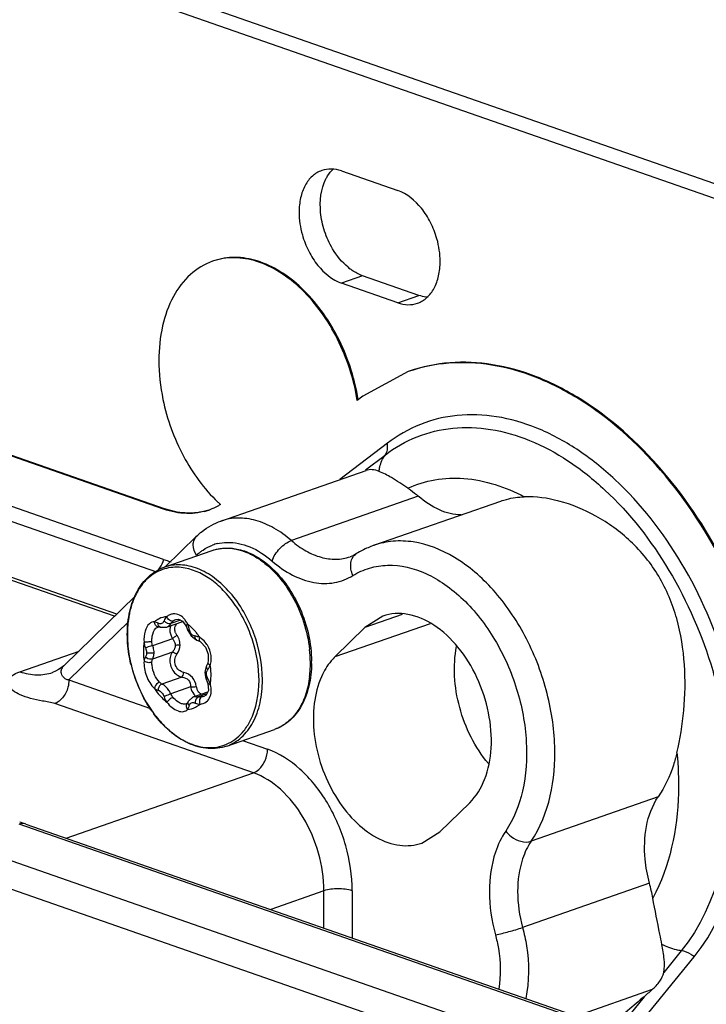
# Model space of a CAD drawing. Header units: millimetres. Extents: x -153 to 753, y 50 to 636.
# Tile 24 of 30: x 613 to 647, y 190 to 240. Entities that reach past the tile are written whole.
import ezdxf

# ---------------------------------------------------------------- set-up
doc = ezdxf.new("R2010")
doc.units = ezdxf.units.MM
doc.header["$LTSCALE"] = 23.1
doc.layers.get('0').update_dxf_attribs({"linetype": 'CONTINUOUS'})

msp = doc.modelspace()

# ---------------------------------------------------------------- linework, layer by layer
at = {"color": 7, "linetype": 'CONTINUOUS'}
for p, q in [((511.497, 279.078), (749.663, 196.06)), ((511.497, 278.339), (748.602, 195.69)), ((628.924, 232.252), (631.753, 231.266)), ((622.517, 227.739), (622.466, 227.721)), ((631.753, 225.642), (628.924, 226.628)), ((632.813, 226.012), (629.985, 226.998)), ((632.276, 222.189), (630.001, 220.959)), ((632.327, 222.208), (632.276, 222.19)), ((630.001, 220.959), (629.72, 220.745)), ((620.062, 215.314), (607.739, 219.609)), ((620.011, 215.296), (607.739, 219.574)), ((631.226, 218.598), (628.836, 216.773)), ((622.884, 214.698), (630.159, 217.234)), ((620.011, 212.77), (607.739, 217.048)), ((630.557, 213.481), (636.921, 215.699)), ((620.092, 212.401), (621.66, 213.933)), ((617.555, 209.922), (609.354, 212.781)), ((620.044, 212.384), (622.447, 213.222)), ((615.023, 207.449), (618.602, 210.945)), ((631.003, 209.929), (630.105, 209.366)), ((619.755, 209.391), (619.772, 209.39)), ((619.772, 209.39), (619.838, 209.373)), ((619.838, 209.373), (620.157, 209.37)), ((619.838, 209.373), (619.838, 209.373)), ((620.156, 209.37), (620.972, 209.654)), ((620.618, 209.759), (620.748, 209.775)), ((620.748, 209.775), (620.952, 209.68)), ((620.952, 209.68), (621.14, 209.428)), ((621.14, 209.429), (621.227, 209.213)), ((621.14, 209.428), (621.14, 209.428)), ((630.105, 209.366), (628.605, 207.901)), ((621.227, 209.213), (621.383, 208.94)), ((621.383, 208.94), (621.624, 208.752)), ((621.624, 208.752), (621.674, 208.733)), ((621.834, 208.658), (621.872, 208.633)), ((621.872, 208.633), (622.111, 208.375)), ((622.111, 208.375), (622.246, 208.027)), ((622.159, 207.434), (622.088, 207.189)), ((622.221, 207.58), (622.159, 207.434)), ((622.159, 207.434), (622.159, 207.434)), ((622.229, 207.606), (622.221, 207.58)), ((622.229, 207.606), (622.229, 207.606)), ((614.587, 207.168), (614.444, 207.109)), ((614.444, 207.109), (614.444, 207.109)), ((622.088, 207.189), (622.084, 207.108)), ((622.084, 207.108), (622.089, 207.008)), ((622.089, 207.008), (622.113, 206.882)), ((622.113, 206.882), (622.149, 206.775)), ((622.149, 206.775), (622.228, 206.553)), ((622.228, 206.553), (622.253, 206.199)), ((622.228, 206.553), (622.228, 206.553)), ((621.514, 205.889), (622.223, 206.136)), ((622.145, 205.973), (622.026, 205.901)), ((622.253, 206.199), (622.145, 205.973)), ((621.17, 205.547), (621.135, 205.53)), ((621.186, 205.561), (621.17, 205.547)), ((621.202, 205.581), (621.186, 205.56)), ((621.24, 205.644), (621.202, 205.581)), ((621.266, 205.69), (621.239, 205.642)), ((623.171, 203.413), (625.573, 204.251)), ((633.855, 199.112), (635.355, 200.577)), ((613.103, 199.505), (690.319, 172.575)), ((632.957, 198.549), (633.855, 199.112)), ((643.421, 188.931), (646.605, 192.852))]:
    msp.add_line(p, q, dxfattribs=at)
at = {"color": 9, "linetype": 'CONTINUOUS'}
for p, q in [((629.985, 226.998), (628.924, 226.628)), ((631.753, 225.642), (632.813, 226.012)), ((630.138, 217.263), (631.114, 218.009)), ((607.473, 216.396), (619.658, 212.149)), ((632.778, 215.94), (626.414, 213.722)), ((620.062, 215.314), (620.011, 215.296)), ((617.659, 210.024), (609.092, 213.01)), ((631.976, 210.019), (630.105, 209.366)), ((615.262, 206.729), (618.259, 209.657)), ((619.717, 209.384), (619.722, 209.386)), ((620.856, 209.725), (620.365, 209.554)), ((620.618, 209.759), (620.624, 209.761)), ((628.605, 207.901), (633.389, 209.568)), ((621.227, 209.213), (621.227, 209.213)), ((620.453, 208.797), (619.454, 208.448)), ((621.675, 208.732), (621.674, 208.733)), ((612.798, 207.144), (615.772, 208.18)), ((620.453, 208.128), (619.454, 207.78)), ((620.928, 206.874), (619.928, 206.525)), ((622.084, 207.108), (622.084, 207.106)), ((615.262, 206.729), (619.346, 205.306)), ((621.364, 206.387), (620.365, 206.039)), ((622.176, 206.039), (621.75, 205.89)), ((622.032, 205.903), (622.026, 205.901)), ((624.513, 202.074), (614.555, 205.545)), ((621.142, 205.532), (621.135, 205.53)), ((621.24, 205.644), (621.239, 205.642)), ((623.972, 203.693), (625.22, 203.258)), ((615.122, 198.801), (624.513, 202.074)), ((644.801, 200.863), (638.437, 198.645)), ((689.99, 172.568), (612.774, 199.498)), ((609.945, 198.512), (687.161, 171.582)), ((686.454, 170.399), (609.238, 197.329)), ((644.37, 196.535), (638.006, 194.317)), ((628.048, 196.156), (625.377, 195.225)), ((628.048, 194.293), (628.048, 196.156)), ((629.462, 196.156), (629.462, 193.8)), ((645.964, 193.149), (645.086, 192.069)), ((644.508, 191.205), (640.704, 189.879)), ((644.097, 190.85), (642.733, 189.171))]:
    msp.add_line(p, q, dxfattribs=at)
at = {"color": 7, "linetype": 'CONTINUOUS'}
for points in [[(619.717, 209.384), (619.747, 209.391), (619.755, 209.391)], [(621.675, 208.732), (621.81, 208.671), (621.833, 208.658)], [(622.246, 208.027), (622.245, 207.669), (622.229, 207.606)], [(615.027, 207.453), (615.007, 207.435), (614.876, 207.335), (614.745, 207.251), (614.587, 207.168)], [(621.515, 205.89), (621.478, 205.875), (621.266, 205.69)]]:
    msp.add_lwpolyline(points, dxfattribs=at)
for centre, radius, start, end in [((631.064, 229.593), 2.825, 230.2881, 232.6197), ((619.067, 219.008), 10.847, 9.3059, 9.9927), ((621.324, 218.116), 3.02, 283.7991, 288.3238), ((621.287, 218.067), 2.986, 289.2173, 290.2341), ((621.318, 218.134), 3.039, 288.3213, 289.2596), ((628.439, 221.626), 8.268, 226.2662, 227.5439), ((632.017, 209.297), 4.43, 109.2324, 117.5588), ((632.05, 209.234), 4.502, 117.5613, 121.6965), ((621.97, 218.391), 5.952, 250.7815, 251.836), ((621.917, 218.227), 5.78, 251.8271, 254.7394), ((622.21, 208.871), 4.737, 48.4908, 49.381), ((625.219, 209.158), 7.041, 193.7678, 203.3538), ((621.619, 207.615), 5.808, 0.0005, 0.5255), ((621.665, 207.615), 5.762, 359.4338, 0.0003), ((625.107, 209.11), 6.919, 203.3537, 207.0447), ((624.398, 208.676), 6.087, 214.9028, 216.7053), ((610.942, 193.312), 6.559, 70.7639, 73.5925), ((635.85, 194.238), 8.824, 10.1754, 15.0943)]:
    msp.add_arc(centre, radius, start, end, dxfattribs=at)
at = {"color": 9, "linetype": 'CONTINUOUS'}
for centre, radius, start, end in [((623.23, 211.427), 2.202, 103.9765, 110.2709), ((623.148, 210.894), 2.446, 82.5972, 85.7729), ((623.396, 211.187), 2.495, 128.6811, 134.3601), ((618.559, 213.167), 1.505, 340.6508, 344.7091), ((620.81, 210.074), 2.364, 129.35, 136.2436), ((621.375, 209.639), 3.079, 147.0314, 152.5516), ((622.6, 209.169), 4.395, 165.7178, 167.6477), ((620.603, 209.378), 0.682, 121.9013, 129.5191), ((620.57, 209.43), 0.62, 113.7547, 121.8845), ((620.552, 209.47), 0.576, 105.1957, 113.7288), ((620.374, 209.199), 0.897, 42.0498, 48.4003), ((620.305, 208.76), 1.163, 127.1871, 130.3414), ((620.284, 208.788), 1.128, 123.4292, 127.1886), ((620.262, 208.822), 1.088, 116.2851, 123.4383), ((620.047, 209.684), 0.332, 289.3043, 297.3804), ((620.799, 209.273), 0.518, 120.5117, 135.0077), ((620.3, 209.133), 0.997, 36.8577, 42.0624), ((620.211, 209.066), 1.108, 30.7744, 36.8398), ((620.112, 209.007), 1.223, 25.8212, 30.7939), ((619.769, 207.683), 2.352, 47.85, 52.128), ((619.367, 208.856), 1.969, 17.9401, 20.3191), ((623.961, 209.009), 5.768, 179.515, 180.0003), ((621.028, 209.233), 0.706, 179.9248, 186.6834), ((621.181, 209.315), 0.613, 200.9632, 214.5133), ((619.852, 208.4), 1.001, 30.1323, 34.5432), ((621.846, 209.384), 0.563, 193.1779, 203.4712), ((621.447, 208.058), 0.88, 75.3983, 80.4991), ((619.307, 207.236), 2.996, 36.3701, 40.0119), ((619.156, 207.125), 3.183, 32.8767, 36.3734), ((621.304, 207.984), 1.016, 52.8744, 58.8333), ((621.138, 207.795), 1.259, 0.0076, 7.4093), ((621.06, 207.555), 6.308, 0.5541, 6.4109), ((625.189, 209.147), 7.007, 192.2101, 203.4666), ((621.314, 207.912), 1.127, 332.4808, 337.0302), ((621.333, 207.773), 1.062, 343.5341, 346.145), ((619.021, 206.963), 3.369, 6.0601, 8.7034), ((621.65, 207.564), 5.719, 356.6357, 0.0178), ((621.445, 207.566), 5.924, 0.0004, 0.4837), ((622.474, 207.066), 0.31, 143.2158, 158.1442), ((619.253, 206.985), 3.136, 3.2218, 6.0939), ((619.769, 206.979), 2.62, 356.7482, 0.1802), ((622.031, 207.541), 5.337, 353.0965, 356.6383), ((622.238, 206.475), 0.596, 186.6764, 193.6456), ((619.685, 205.435), 2.884, 26.2706, 28.2398), ((621.094, 206.176), 1.306, 13.4633, 15.6679), ((621.18, 206.195), 1.218, 6.3803, 13.5359), ((621.625, 205.572), 0.336, 98.381, 108.9677), ((622.221, 206.471), 0.579, 193.6373, 200.4847), ((622.191, 206.459), 0.547, 200.4739, 207.3803), ((622.151, 206.438), 0.502, 207.3677, 214.5451), ((621.863, 206.333), 0.457, 255.6564, 262.2573), ((621.052, 205.797), 0.279, 281.6252, 287.2717), ((621.859, 206.191), 0.679, 246.9951, 267.5486), ((621.12, 206.337), 1.088, 296.2811, 303.4338), ((621.088, 206.384), 1.145, 303.4528, 310.3662), ((621.778, 206.16), 0.65, 274.5465, 282.3403), ((624.436, 208.714), 6.138, 214.8122, 215.4243), ((623.371, 207.757), 4.702, 227.9481, 229.419), ((622.572, 206.547), 3.248, 243.7178, 248.0479)]:
    msp.add_arc(centre, radius, start, end, dxfattribs=at)
at = {"color": 7, "linetype": 'CONTINUOUS'}
for centre, major_axis, start_param, end_param in [((648.977, 195.808), (5.776, 5.605), -2.614209, -2.492753), ((631.896, 178.455), (14.44, 14.013), 0.527383, 0.725979)]:
    msp.add_ellipse(centre, major_axis=major_axis, ratio=0.039347, start_param=start_param, end_param=end_param, dxfattribs=at)
for points, knots in [([(627.937, 232.273), (627.765, 232.213), (627.432, 232.01), (627.069, 231.52), (626.848, 230.889), (626.803, 230.423), (626.803, 230.179)], [0, 0, 0, 0, 0.215605, 0.44912, 0.710463, 1, 1, 1, 1]), ([(628.924, 232.252), (628.762, 232.308), (628.428, 232.376), (628.089, 232.326), (627.937, 232.273)], [0, 0, 0, 0, 0.516357, 1, 1, 1, 1]), ([(628.148, 231.856), (628.173, 231.905), (628.277, 232.089), (628.412, 232.256), (628.527, 232.36)], [0, 0, 0, 0, 0.261364, 1, 1, 1, 1]), ([(629.26, 227.42), (628.95, 227.677), (628.484, 228.255), (628.051, 229.218), (627.792, 230.405), (627.889, 231.351), (628.148, 231.856)], [0, 0, 0, 0, 0.248749, 0.449351, 0.648995, 1, 1, 1, 1]), ([(633.874, 227.714), (633.874, 228.096), (633.772, 228.773), (633.421, 229.671), (632.849, 230.573), (632.217, 231.104), (631.753, 231.266)], [0, 0, 0, 0, 0.263069, 0.465378, 0.661064, 1, 1, 1, 1]), ([(626.803, 230.179), (626.803, 229.798), (626.905, 229.121), (627.256, 228.223), (627.828, 227.321), (628.461, 226.79), (628.924, 226.628)], [0, 0, 0, 0, 0.263069, 0.465378, 0.661064, 1, 1, 1, 1]), ([(622.466, 227.721), (622.059, 227.579), (621.267, 227.097), (620.406, 225.935), (619.879, 224.438), (619.776, 223.332), (619.774, 222.753)], [0, 0, 0, 0, 0.215567, 0.449203, 0.710271, 1, 1, 1, 1]), ([(629.72, 220.745), (629.546, 221.808), (628.893, 223.844), (627.393, 225.993), (625.891, 227.197), (624.734, 227.755), (623.565, 227.96), (622.809, 227.84), (622.466, 227.721)], [0, 0, 0, 0, 0.288267, 0.562971, 0.687017, 0.799924, 0.902936, 1, 1, 1, 1]), ([(629.749, 220.89), (629.564, 221.943), (629.053, 223.482), (627.958, 225.264), (626.987, 226.383), (625.905, 227.236), (624.759, 227.78), (623.603, 227.977), (622.856, 227.857), (622.517, 227.739)], [0, 0, 0, 0, 0.288811, 0.429956, 0.563665, 0.687339, 0.800005, 0.902923, 1, 1, 1, 1]), ([(632.74, 225.621), (632.912, 225.681), (633.245, 225.884), (633.608, 226.374), (633.829, 227.005), (633.874, 227.471), (633.874, 227.714)], [0, 0, 0, 0, 0.215605, 0.44912, 0.710463, 1, 1, 1, 1]), ([(629.985, 226.998), (629.931, 227.017), (629.705, 227.107), (629.496, 227.236), (629.349, 227.349)], [0, 0, 0, 0, 0.237822, 1, 1, 1, 1]), ([(631.753, 225.642), (631.916, 225.585), (632.249, 225.518), (632.588, 225.568), (632.74, 225.621)], [0, 0, 0, 0, 0.516357, 1, 1, 1, 1]), ([(633.275, 225.919), (633.236, 225.921), (633.08, 225.935), (632.926, 225.973), (632.813, 226.012)], [0, 0, 0, 0, 0.243554, 1, 1, 1, 1]), ([(619.774, 222.753), (619.777, 222.098), (619.9, 220.933), (620.359, 219.322), (621.155, 217.519), (622.034, 216.311), (622.723, 215.652)], [0, 0, 0, 0, 0.249775, 0.442753, 0.636291, 1, 1, 1, 1]), ([(648.065, 190.72), (648.552, 191.325), (649.428, 192.687), (650.354, 195.023), (650.927, 197.642), (651.198, 201.495), (650.565, 206.537), (648.465, 212.289), (645.242, 217.256), (641.76, 220.406), (638.735, 221.963), (636.51, 222.597), (634.324, 222.704), (632.928, 222.417), (632.276, 222.19)], [0, 0, 0, 0, 0.0543, 0.112237, 0.174673, 0.240852, 0.381334, 0.525919, 0.665226, 0.791412, 0.848514, 0.90167, 0.95179, 1, 1, 1, 1]), ([(648.115, 190.737), (648.601, 191.341), (649.478, 192.703), (650.405, 195.039), (650.977, 197.66), (651.25, 201.511), (650.616, 206.553), (648.517, 212.305), (645.294, 217.272), (641.813, 220.422), (638.788, 221.98), (636.564, 222.614), (634.377, 222.722), (632.98, 222.436), (632.327, 222.208)], [0, 0, 0, 0, 0.054125, 0.112304, 0.174656, 0.240821, 0.3813, 0.525875, 0.665173, 0.791353, 0.84846, 0.901626, 0.951678, 1, 1, 1, 1]), ([(646.605, 192.852), (648.58, 195.283), (649.443, 199.735), (648.928, 204.676), (648.076, 208.353), (646.221, 212.624), (643.436, 216.22), (640.811, 218.321), (638.801, 219.407), (636.758, 220.005), (634.748, 220.084), (632.851, 219.627), (631.733, 218.985), (631.226, 218.598)], [0, 0, 0, 0, 0.243486, 0.31511, 0.388643, 0.535609, 0.673786, 0.737129, 0.795872, 0.850252, 0.90122, 0.950456, 1, 1, 1, 1]), ([(630.809, 217.189), (630.7, 217.231), (630.485, 217.296), (630.257, 217.268), (630.159, 217.234)], [0, 0, 0, 0, 0.529188, 1, 1, 1, 1]), ([(632.25, 216.348), (631.981, 216.531), (631.519, 216.841), (631.025, 217.106), (630.809, 217.189)], [0, 0, 0, 0, 0.584176, 1, 1, 1, 1]), ([(632.25, 216.348), (632.295, 216.318), (632.478, 216.19), (632.652, 216.05), (632.778, 215.94)], [0, 0, 0, 0, 0.245277, 1, 1, 1, 1]), ([(634.932, 215.003), (634.56, 215.009), (633.766, 215.21), (633.097, 215.662), (632.778, 215.94)], [0, 0, 0, 0, 0.468018, 1, 1, 1, 1]), ([(636.921, 215.699), (637.014, 215.732), (637.395, 215.848), (637.793, 215.905), (638.092, 215.914)], [0, 0, 0, 0, 0.248325, 1, 1, 1, 1]), ([(645.743, 203.079), (645.908, 203.774), (646.149, 205.242), (646.185, 207.512), (645.823, 209.815), (644.94, 211.969), (643.51, 213.73), (641.763, 214.994), (639.931, 215.753), (638.674, 215.933), (638.092, 215.914)], [0, 0, 0, 0, 0.124236, 0.2578, 0.39348, 0.527268, 0.657709, 0.782806, 0.898607, 1, 1, 1, 1]), ([(622.27, 215.247), (621.921, 215.126), (621.146, 215.011), (620.384, 215.167), (620.011, 215.296)], [0, 0, 0, 0, 0.483465, 1, 1, 1, 1]), ([(622.044, 215.183), (621.729, 215.106), (621.05, 215.053), (620.388, 215.201), (620.062, 215.314)], [0, 0, 0, 0, 0.484292, 1, 1, 1, 1]), ([(622.858, 215.526), (622.815, 215.499), (622.642, 215.4), (622.459, 215.317), (622.32, 215.265)], [0, 0, 0, 0, 0.253434, 1, 1, 1, 1]), ([(621.66, 213.933), (621.747, 214.018), (622.11, 214.338), (622.543, 214.579), (622.884, 214.698)], [0, 0, 0, 0, 0.252883, 1, 1, 1, 1]), ([(622.447, 213.222), (622.668, 213.299), (623.15, 213.383), (623.895, 213.282), (624.631, 212.971), (625.079, 212.652), (625.294, 212.467)], [0, 0, 0, 0, 0.228994, 0.467678, 0.723487, 1, 1, 1, 1]), ([(618.19, 209.02), (618.19, 209.407), (618.262, 210.15), (618.619, 211.16), (619.213, 211.953), (619.76, 212.285), (620.044, 212.384)], [0, 0, 0, 0, 0.284525, 0.543856, 0.779275, 1, 1, 1, 1]), ([(625.349, 212.419), (625.998, 211.845), (627.016, 210.331), (627.419, 208.565), (627.427, 207.668)], [0, 0, 0, 0, 0.491228, 1, 1, 1, 1]), ([(635.355, 200.577), (635.685, 200.9), (636.217, 201.783), (636.511, 203.368), (636.363, 205.125), (635.792, 206.86), (634.862, 208.378), (633.676, 209.508), (632.517, 210.026), (631.617, 210.082), (631.198, 209.998), (631.003, 209.929)], [0, 0, 0, 0, 0.108788, 0.234582, 0.374385, 0.519942, 0.661229, 0.789532, 0.900784, 0.951304, 1, 1, 1, 1]), ([(618.381, 207.482), (618.349, 207.61), (618.241, 208.116), (618.19, 208.635), (618.19, 209.02)], [0, 0, 0, 0, 0.255181, 1, 1, 1, 1]), ([(636.292, 202.534), (635.617, 203.345), (634.887, 204.822), (634.543, 206.88), (634.6, 207.915), (634.696, 208.4)], [0, 0, 0, 0, 0.507391, 0.762336, 1, 1, 1, 1]), ([(628.605, 207.901), (628.536, 207.833), (628.26, 207.533), (628.048, 207.177), (627.922, 206.893)], [0, 0, 0, 0, 0.238524, 1, 1, 1, 1]), ([(627.427, 207.558), (627.423, 207.177), (627.345, 206.446), (626.985, 205.453), (626.394, 204.675), (625.853, 204.349), (625.573, 204.251)], [0, 0, 0, 0, 0.284202, 0.543301, 0.778853, 1, 1, 1, 1]), ([(627.922, 206.893), (627.734, 206.469), (627.493, 205.5), (627.519, 203.42), (628.231, 201.341), (629.49, 199.676), (630.597, 198.796), (631.796, 198.358), (632.608, 198.427), (632.957, 198.549)], [0, 0, 0, 0, 0.121172, 0.255776, 0.539244, 0.674416, 0.796365, 0.903382, 1, 1, 1, 1]), ([(619.406, 205.194), (619.364, 205.254), (619.197, 205.503), (619.047, 205.763), (618.945, 205.964)], [0, 0, 0, 0, 0.24703, 1, 1, 1, 1]), ([(623.171, 203.413), (622.877, 203.311), (622.215, 203.233), (621.221, 203.516), (620.287, 204.136), (619.76, 204.713), (619.518, 205.038)], [0, 0, 0, 0, 0.219404, 0.45441, 0.714404, 1, 1, 1, 1]), ([(645.743, 203.079), (645.694, 202.872), (645.478, 202.097), (645.134, 201.353), (644.801, 200.863)], [0, 0, 0, 0, 0.264201, 1, 1, 1, 1]), ([(644.37, 196.535), (644.263, 196.933), (643.995, 198.369), (644.205, 199.987), (644.801, 200.863)], [0, 0, 0, 0, 0.279534, 1, 1, 1, 1]), ([(644.988, 193.47), (644.956, 193.642), (644.807, 194.418), (644.644, 195.191), (644.535, 195.796)], [0, 0, 0, 0, 0.220919, 1, 1, 1, 1]), ([(645.086, 192.069), (645.128, 192.283), (645.115, 192.761), (645.035, 193.223), (644.988, 193.47)], [0, 0, 0, 0, 0.464924, 1, 1, 1, 1]), ([(644.508, 191.205), (644.649, 191.328), (644.886, 191.588), (645.056, 191.909), (645.086, 192.069)], [0, 0, 0, 0, 0.534961, 1, 1, 1, 1])]:
    msp.add_open_spline(points, degree=3, knots=knots, dxfattribs=at)
at = {"color": 9, "linetype": 'CONTINUOUS'}
for points, knots in [([(631.114, 218.009), (631.603, 218.382), (632.683, 219.002), (634.515, 219.443), (636.456, 219.368), (638.429, 218.79), (640.369, 217.742), (642.904, 215.712), (645.593, 212.241), (647.384, 208.117), (648.206, 204.567), (648.704, 199.796), (647.871, 195.497), (645.964, 193.149)], [0, 0, 0, 0, 0.049552, 0.098776, 0.149749, 0.204128, 0.262872, 0.326214, 0.464392, 0.611358, 0.684891, 0.756515, 1, 1, 1, 1]), ([(631.114, 218.009), (631.172, 218.086), (631.25, 218.283), (631.245, 218.492), (631.226, 218.598)], [0, 0, 0, 0, 0.471392, 1, 1, 1, 1]), ([(630.809, 217.189), (630.818, 217.266), (630.865, 217.555), (630.986, 217.835), (631.114, 218.009)], [0, 0, 0, 0, 0.263579, 1, 1, 1, 1]), ([(632.25, 216.348), (632.682, 216.544), (633.613, 216.829), (635.643, 216.912), (637.161, 216.408), (638.092, 215.914)], [0, 0, 0, 0, 0.235683, 0.476859, 1, 1, 1, 1]), ([(626.414, 213.722), (626.144, 213.958), (625.583, 214.365), (624.666, 214.761), (623.746, 214.893), (623.154, 214.792), (622.884, 214.698)], [0, 0, 0, 0, 0.281492, 0.538885, 0.775551, 1, 1, 1, 1]), ([(621.651, 212.971), (621.556, 213.131), (621.463, 213.4), (621.519, 213.744), (621.606, 213.88), (621.66, 213.933)], [0, 0, 0, 0, 0.544353, 0.780985, 1, 1, 1, 1]), ([(621.836, 213.135), (621.885, 213.173), (622.08, 213.317), (622.298, 213.431), (622.467, 213.493)], [0, 0, 0, 0, 0.253882, 1, 1, 1, 1]), ([(622.447, 213.222), (622.516, 213.246), (622.802, 213.329), (623.105, 213.35), (623.328, 213.333)], [0, 0, 0, 0, 0.246912, 1, 1, 1, 1]), ([(623.182, 213.63), (623.57, 213.642), (624.41, 213.456), (625.114, 212.985), (625.448, 212.694)], [0, 0, 0, 0, 0.466559, 1, 1, 1, 1]), ([(623.463, 213.32), (623.523, 213.312), (623.771, 213.271), (624.012, 213.194), (624.187, 213.12)], [0, 0, 0, 0, 0.242487, 1, 1, 1, 1]), ([(625.448, 212.694), (625.525, 212.927), (625.742, 213.248), (626.102, 213.568), (626.311, 213.686), (626.414, 213.722)], [0, 0, 0, 0, 0.510069, 0.77255, 1, 1, 1, 1]), ([(626.414, 213.722), (626.64, 213.525), (627.107, 213.186), (627.872, 212.856), (628.638, 212.745), (629.131, 212.83), (629.357, 212.908)], [0, 0, 0, 0, 0.281492, 0.538885, 0.775551, 1, 1, 1, 1]), ([(638.437, 198.645), (639.356, 199.996), (639.759, 202.26), (639.515, 204.826), (639.114, 206.72), (638.233, 208.962), (636.671, 211.256), (634.756, 212.93), (632.929, 213.669), (631.52, 213.726), (630.864, 213.588), (630.557, 213.481)], [0, 0, 0, 0, 0.242585, 0.312597, 0.384426, 0.5289, 0.667352, 0.792566, 0.901729, 0.951691, 1, 1, 1, 1]), ([(624.187, 213.12), (624.246, 213.096), (624.485, 212.987), (624.712, 212.851), (624.875, 212.737)], [0, 0, 0, 0, 0.242052, 1, 1, 1, 1]), ([(629.503, 211.967), (629.455, 212.071), (629.388, 212.283), (629.382, 212.602), (629.477, 212.882), (629.61, 213.019), (629.684, 213.065)], [0, 0, 0, 0, 0.283095, 0.545588, 0.782139, 1, 1, 1, 1]), ([(620.896, 212.369), (620.615, 212.398), (620.037, 212.355), (619.528, 212.079), (619.312, 211.902)], [0, 0, 0, 0, 0.502689, 1, 1, 1, 1]), ([(619.658, 212.149), (619.693, 212.183), (619.829, 212.336), (619.928, 212.522), (619.979, 212.669)], [0, 0, 0, 0, 0.238543, 1, 1, 1, 1]), ([(624.966, 206.728), (624.966, 207.521), (624.656, 209.106), (623.681, 210.83), (622.609, 211.85), (621.754, 212.345), (620.875, 212.552), (620.3, 212.474), (620.044, 212.384)], [0, 0, 0, 0, 0.280562, 0.558763, 0.685731, 0.800571, 0.9039, 1, 1, 1, 1]), ([(624.792, 206.709), (624.792, 207.371), (624.623, 208.38), (624.13, 209.624), (623.634, 210.485), (623.036, 211.224), (622.187, 211.967), (621.407, 212.315), (620.896, 212.369)], [0, 0, 0, 0, 0.269203, 0.407164, 0.542239, 0.671093, 0.791169, 1, 1, 1, 1]), ([(624.875, 212.737), (624.972, 212.669), (625.367, 212.366), (625.712, 212), (625.944, 211.702)], [0, 0, 0, 0, 0.238848, 1, 1, 1, 1]), ([(625.448, 212.694), (625.762, 212.42), (626.416, 211.958), (627.498, 211.564), (628.571, 211.543), (629.22, 211.793), (629.503, 211.967)], [0, 0, 0, 0, 0.283957, 0.539627, 0.773523, 1, 1, 1, 1]), ([(629.503, 211.967), (629.761, 212.127), (630.323, 212.38), (631.585, 212.574), (632.926, 212.244), (634.151, 211.531), (635.398, 210.495), (636.724, 208.765), (637.804, 206.316), (638.297, 203.707), (638.147, 201.236), (637.567, 199.749), (637.159, 199.15)], [0, 0, 0, 0, 0.048645, 0.09763, 0.20269, 0.261509, 0.324651, 0.461636, 0.606924, 0.750711, 0.883642, 1, 1, 1, 1]), ([(619.103, 211.709), (619.075, 211.679), (618.962, 211.555), (618.861, 211.42), (618.792, 211.314)], [0, 0, 0, 0, 0.244901, 1, 1, 1, 1]), ([(625.944, 211.702), (626.132, 211.461), (626.822, 210.421), (627.225, 209.193), (627.329, 208.259)], [0, 0, 0, 0, 0.245376, 1, 1, 1, 1]), ([(618.643, 211.058), (618.611, 210.996), (618.486, 210.737), (618.394, 210.464), (618.34, 210.253)], [0, 0, 0, 0, 0.241357, 1, 1, 1, 1]), ([(618.306, 210.109), (618.288, 210.025), (618.222, 209.679), (618.195, 209.325), (618.193, 209.058)], [0, 0, 0, 0, 0.242265, 1, 1, 1, 1]), ([(620.223, 209.806), (620.217, 209.814), (620.195, 209.845), (620.178, 209.878), (620.169, 209.904)], [0, 0, 0, 0, 0.270787, 1, 1, 1, 1]), ([(620.969, 209.87), (620.94, 209.897), (620.823, 209.987), (620.676, 210.04), (620.568, 210.045)], [0, 0, 0, 0, 0.267304, 1, 1, 1, 1]), ([(619.299, 209.548), (619.19, 209.454), (619.039, 209.141), (619.018, 208.812), (619.03, 208.63)], [0, 0, 0, 0, 0.441028, 1, 1, 1, 1]), ([(619.428, 208.837), (619.434, 208.902), (619.468, 209.104), (619.582, 209.332), (619.717, 209.383)], [0, 0, 0, 0, 0.311537, 1, 1, 1, 1]), ([(619.755, 209.392), (619.7, 209.394), (619.61, 209.443), (619.563, 209.553), (619.552, 209.616), (619.552, 209.647)], [0, 0, 0, 0, 0.469538, 0.740497, 1, 1, 1, 1]), ([(619.735, 209.574), (619.724, 209.58), (619.685, 209.601), (619.643, 209.62), (619.611, 209.631)], [0, 0, 0, 0, 0.265419, 1, 1, 1, 1]), ([(619.838, 209.374), (619.803, 209.386), (619.743, 209.45), (619.732, 209.532), (619.735, 209.574)], [0, 0, 0, 0, 0.465465, 1, 1, 1, 1]), ([(620.03, 209.697), (620.005, 209.64), (619.928, 209.521), (619.785, 209.545), (619.735, 209.574)], [0, 0, 0, 0, 0.519754, 1, 1, 1, 1]), ([(620.206, 209.568), (620.189, 209.574), (620.122, 209.606), (620.062, 209.653), (620.03, 209.697)], [0, 0, 0, 0, 0.259183, 1, 1, 1, 1]), ([(620.365, 209.554), (620.354, 209.536), (620.311, 209.47), (620.25, 209.415), (620.2, 209.389)], [0, 0, 0, 0, 0.269454, 1, 1, 1, 1]), ([(620.365, 209.554), (620.354, 209.551), (620.301, 209.543), (620.246, 209.553), (620.206, 209.568)], [0, 0, 0, 0, 0.203317, 1, 1, 1, 1]), ([(620.476, 209.678), (620.458, 209.672), (620.357, 209.673), (620.27, 209.743), (620.223, 209.806)], [0, 0, 0, 0, 0.191585, 1, 1, 1, 1]), ([(620.361, 209.442), (620.342, 209.394), (620.326, 209.323), (620.323, 209.252), (620.323, 209.234)], [0, 0, 0, 0, 0.740241, 1, 1, 1, 1]), ([(620.609, 209.096), (620.6, 209.122), (620.569, 209.22), (620.567, 209.33), (620.589, 209.402)], [0, 0, 0, 0, 0.267769, 1, 1, 1, 1]), ([(621.14, 209.428), (621.132, 209.444), (621.159, 209.494), (621.191, 209.522), (621.213, 209.54)], [0, 0, 0, 0, 0.381948, 1, 1, 1, 1]), ([(621.602, 209.162), (621.581, 209.186), (621.501, 209.279), (621.415, 209.366), (621.347, 209.427)], [0, 0, 0, 0, 0.255068, 1, 1, 1, 1]), ([(618.192, 209.009), (618.192, 208.899), (618.205, 208.447), (618.268, 207.998), (618.34, 207.665)], [0, 0, 0, 0, 0.24462, 1, 1, 1, 1]), ([(620.453, 208.797), (620.484, 208.831), (620.557, 208.891), (620.634, 208.945), (620.677, 208.968)], [0, 0, 0, 0, 0.488008, 1, 1, 1, 1]), ([(621.227, 209.213), (621.227, 209.216), (621.235, 209.223), (621.256, 209.236), (621.28, 209.248), (621.297, 209.255)], [0, 0, 0, 0, 0.098344, 0.311793, 1, 1, 1, 1]), ([(621.423, 209.017), (621.414, 209.027), (621.376, 209.069), (621.346, 209.119), (621.329, 209.159)], [0, 0, 0, 0, 0.23717, 1, 1, 1, 1]), ([(621.592, 208.926), (621.545, 208.934), (621.483, 208.962), (621.435, 209.005), (621.423, 209.017)], [0, 0, 0, 0, 0.739157, 1, 1, 1, 1]), ([(621.674, 208.734), (621.66, 208.738), (621.596, 208.781), (621.587, 208.869), (621.592, 208.926)], [0, 0, 0, 0, 0.206845, 1, 1, 1, 1]), ([(621.835, 208.659), (621.811, 208.671), (621.794, 208.753), (621.814, 208.815), (621.83, 208.853)], [0, 0, 0, 0, 0.394648, 1, 1, 1, 1]), ([(619.03, 208.63), (619.024, 208.593), (619.002, 208.441), (618.993, 208.288), (618.993, 208.171)], [0, 0, 0, 0, 0.243785, 1, 1, 1, 1]), ([(619.423, 208.651), (619.353, 208.64), (619.222, 208.631), (619.091, 208.624), (619.03, 208.63)], [0, 0, 0, 0, 0.53765, 1, 1, 1, 1]), ([(619.454, 208.448), (619.426, 208.442), (619.308, 208.409), (619.19, 208.374), (619.101, 208.34)], [0, 0, 0, 0, 0.229272, 1, 1, 1, 1]), ([(619.101, 208.34), (619.11, 208.319), (619.139, 208.235), (619.158, 208.147), (619.156, 208.082)], [0, 0, 0, 0, 0.263941, 1, 1, 1, 1]), ([(619.454, 208.448), (619.463, 208.419), (619.496, 208.302), (619.514, 208.181), (619.514, 208.09)], [0, 0, 0, 0, 0.255416, 1, 1, 1, 1]), ([(620.453, 208.797), (620.474, 208.773), (620.548, 208.678), (620.592, 208.556), (620.592, 208.466)], [0, 0, 0, 0, 0.261752, 1, 1, 1, 1]), ([(620.592, 208.466), (620.592, 208.437), (620.578, 208.313), (620.514, 208.199), (620.453, 208.128)], [0, 0, 0, 0, 0.242173, 1, 1, 1, 1]), ([(620.592, 208.466), (620.609, 208.472), (620.688, 208.491), (620.77, 208.495), (620.834, 208.489)], [0, 0, 0, 0, 0.214465, 1, 1, 1, 1]), ([(622.208, 208.467), (622.189, 208.499), (622.107, 208.621), (622.004, 208.728), (621.917, 208.794)], [0, 0, 0, 0, 0.256935, 1, 1, 1, 1]), ([(618.993, 208.171), (618.993, 208.132), (618.996, 207.969), (619.012, 207.807), (619.03, 207.686)], [0, 0, 0, 0, 0.24578, 1, 1, 1, 1]), ([(619.101, 207.888), (619.074, 207.843), (619.047, 207.775), (619.033, 207.705), (619.03, 207.686)], [0, 0, 0, 0, 0.739504, 1, 1, 1, 1]), ([(619.156, 208.082), (619.156, 208.063), (619.15, 207.996), (619.127, 207.931), (619.101, 207.888)], [0, 0, 0, 0, 0.269938, 1, 1, 1, 1]), ([(619.454, 207.78), (619.427, 207.769), (619.3, 207.751), (619.163, 207.811), (619.101, 207.888)], [0, 0, 0, 0, 0.224982, 1, 1, 1, 1]), ([(619.514, 208.09), (619.456, 208.07), (619.334, 208.059), (619.212, 208.072), (619.156, 208.092)], [0, 0, 0, 0, 0.506729, 1, 1, 1, 1]), ([(619.514, 208.09), (619.514, 208.062), (619.509, 207.956), (619.485, 207.851), (619.454, 207.78)], [0, 0, 0, 0, 0.269216, 1, 1, 1, 1]), ([(620.453, 208.128), (620.436, 208.103), (620.373, 207.996), (620.338, 207.873), (620.328, 207.78)], [0, 0, 0, 0, 0.244405, 1, 1, 1, 1]), ([(620.453, 208.128), (620.49, 208.126), (620.569, 208.089), (620.64, 208.045), (620.677, 208.015)], [0, 0, 0, 0, 0.432697, 1, 1, 1, 1]), ([(621.023, 207.099), (620.844, 207.138), (620.513, 207.429), (620.569, 207.864), (620.677, 208.015)], [0, 0, 0, 0, 0.497182, 1, 1, 1, 1]), ([(615.262, 206.729), (615.137, 206.717), (614.964, 206.85), (614.886, 207.037), (614.865, 207.171), (614.905, 207.321), (614.982, 207.409), (615.023, 207.449)], [0, 0, 0, 0, 0.396751, 0.533071, 0.640934, 0.817994, 1, 1, 1, 1]), ([(619.03, 207.686), (619.009, 207.434), (619.111, 206.926), (619.369, 206.474), (619.552, 206.306)], [0, 0, 0, 0, 0.504982, 1, 1, 1, 1]), ([(619.423, 207.627), (619.359, 207.595), (619.241, 207.586), (619.109, 207.627), (619.05, 207.664), (619.03, 207.686)], [0, 0, 0, 0, 0.514106, 0.786018, 1, 1, 1, 1]), ([(619.428, 207.466), (619.424, 207.507), (619.421, 207.561), (619.422, 207.614), (619.423, 207.627)], [0, 0, 0, 0, 0.761539, 1, 1, 1, 1]), ([(619.807, 206.612), (619.699, 206.718), (619.533, 206.996), (619.444, 207.303), (619.428, 207.466)], [0, 0, 0, 0, 0.479749, 1, 1, 1, 1]), ([(620.328, 207.78), (620.307, 207.582), (620.403, 207.173), (620.745, 206.916), (620.928, 206.874)], [0, 0, 0, 0, 0.514919, 1, 1, 1, 1]), ([(622.15, 207.402), (622.148, 207.389), (622.155, 207.331), (622.193, 207.282), (622.226, 207.251)], [0, 0, 0, 0, 0.216363, 1, 1, 1, 1]), ([(622.23, 207.605), (622.222, 207.582), (622.266, 207.518), (622.317, 207.489), (622.352, 207.472)], [0, 0, 0, 0, 0.387387, 1, 1, 1, 1]), ([(614.555, 205.545), (614.459, 205.579), (614.252, 205.618), (613.842, 205.69), (613.356, 205.79), (612.851, 205.958), (612.474, 206.159), (612.266, 206.378), (612.214, 206.565), (612.235, 206.752), (612.428, 206.992), (612.658, 207.095), (612.798, 207.144)], [0, 0, 0, 0, 0.08644, 0.178469, 0.354884, 0.507879, 0.628784, 0.71743, 0.754059, 0.78983, 0.873997, 1, 1, 1, 1]), ([(612.798, 207.144), (613.073, 207.048), (613.629, 206.939), (614.193, 207.021), (614.444, 207.109)], [0, 0, 0, 0, 0.523618, 1, 1, 1, 1]), ([(620.928, 206.874), (620.955, 206.896), (620.991, 206.975), (621.015, 207.053), (621.023, 207.099)], [0, 0, 0, 0, 0.427217, 1, 1, 1, 1]), ([(620.928, 206.874), (621.047, 206.858), (621.296, 206.762), (621.365, 206.504), (621.364, 206.387)], [0, 0, 0, 0, 0.507678, 1, 1, 1, 1]), ([(621.646, 206.405), (621.627, 206.569), (621.497, 206.899), (621.183, 207.065), (621.023, 207.099)], [0, 0, 0, 0, 0.501227, 1, 1, 1, 1]), ([(622.084, 207.106), (622.084, 207.1), (622.099, 207.067), (622.135, 207.053), (622.161, 207.044)], [0, 0, 0, 0, 0.184689, 1, 1, 1, 1]), ([(627.329, 206.9), (627.291, 206.586), (627.163, 205.99), (626.791, 205.198), (626.259, 204.589), (625.806, 204.332), (625.573, 204.251)], [0, 0, 0, 0, 0.284445, 0.543066, 0.778539, 1, 1, 1, 1]), ([(615.262, 206.729), (615.262, 206.607), (615.215, 206.285), (615, 205.842), (614.707, 205.598), (614.555, 205.545)], [0, 0, 0, 0, 0.252874, 0.666512, 1, 1, 1, 1]), ([(619.807, 206.612), (619.775, 206.605), (619.652, 206.545), (619.549, 206.411), (619.552, 206.306)], [0, 0, 0, 0, 0.23631, 1, 1, 1, 1]), ([(619.928, 206.525), (619.902, 206.518), (619.791, 206.452), (619.729, 206.312), (619.735, 206.213)], [0, 0, 0, 0, 0.216958, 1, 1, 1, 1]), ([(620.365, 206.039), (620.34, 206.095), (620.24, 206.29), (620.075, 206.464), (619.928, 206.525)], [0, 0, 0, 0, 0.277933, 1, 1, 1, 1]), ([(621.364, 206.387), (621.41, 206.381), (621.505, 206.382), (621.599, 206.393), (621.646, 206.405)], [0, 0, 0, 0, 0.490533, 1, 1, 1, 1]), ([(621.364, 206.387), (621.372, 206.344), (621.412, 206.185), (621.496, 206.033), (621.584, 205.951)], [0, 0, 0, 0, 0.267346, 1, 1, 1, 1]), ([(622.149, 206.775), (622.151, 206.773), (622.16, 206.778), (622.174, 206.78), (622.198, 206.79), (622.216, 206.796), (622.226, 206.799)], [0, 0, 0, 0, 0.08299, 0.293081, 0.606991, 1, 1, 1, 1]), ([(622.228, 206.553), (622.232, 206.538), (622.286, 206.525), (622.324, 206.526), (622.352, 206.529)], [0, 0, 0, 0, 0.362545, 1, 1, 1, 1]), ([(623.171, 203.413), (623.442, 203.508), (623.97, 203.83), (624.545, 204.605), (624.894, 205.604), (624.966, 206.342), (624.966, 206.728)], [0, 0, 0, 0, 0.215605, 0.44912, 0.710462, 1, 1, 1, 1]), ([(624.028, 204.177), (624.155, 204.334), (624.634, 205.093), (624.792, 206.019), (624.792, 206.709)], [0, 0, 0, 0, 0.226009, 1, 1, 1, 1]), ([(618.761, 206.356), (618.805, 206.255), (618.989, 205.858), (619.21, 205.478), (619.397, 205.21)], [0, 0, 0, 0, 0.253627, 1, 1, 1, 1]), ([(619.552, 206.306), (619.596, 206.238), (619.773, 205.986), (619.989, 205.759), (620.169, 205.619)], [0, 0, 0, 0, 0.261773, 1, 1, 1, 1]), ([(619.552, 206.306), (619.566, 206.295), (619.622, 206.255), (619.686, 206.226), (619.735, 206.213)], [0, 0, 0, 0, 0.260069, 1, 1, 1, 1]), ([(619.735, 206.213), (619.801, 206.196), (619.936, 206.106), (620.001, 205.963), (620.03, 205.884)], [0, 0, 0, 0, 0.446269, 1, 1, 1, 1]), ([(620.365, 206.039), (620.338, 206.027), (620.227, 205.976), (620.115, 205.924), (620.03, 205.884)], [0, 0, 0, 0, 0.236231, 1, 1, 1, 1]), ([(620.476, 205.867), (620.414, 205.832), (620.309, 205.753), (620.206, 205.668), (620.169, 205.619)], [0, 0, 0, 0, 0.536876, 1, 1, 1, 1]), ([(620.801, 205.588), (620.772, 205.604), (620.65, 205.68), (620.546, 205.781), (620.476, 205.867)], [0, 0, 0, 0, 0.231526, 1, 1, 1, 1]), ([(621.75, 205.89), (621.726, 205.881), (621.626, 205.802), (621.583, 205.664), (621.592, 205.566)], [0, 0, 0, 0, 0.210119, 1, 1, 1, 1]), ([(621.893, 206.02), (621.878, 206.027), (621.817, 206.059), (621.768, 206.111), (621.738, 206.154)], [0, 0, 0, 0, 0.239317, 1, 1, 1, 1]), ([(621.913, 205.878), (621.888, 205.868), (621.789, 205.772), (621.79, 205.61), (621.83, 205.512)], [0, 0, 0, 0, 0.198485, 1, 1, 1, 1]), ([(622.208, 205.686), (622.232, 205.711), (622.321, 205.821), (622.37, 205.962), (622.387, 206.068)], [0, 0, 0, 0, 0.238696, 1, 1, 1, 1]), ([(622.387, 206.068), (622.39, 206.089), (622.4, 206.176), (622.398, 206.265), (622.391, 206.33)], [0, 0, 0, 0, 0.242363, 1, 1, 1, 1]), ([(620.169, 205.619), (620.248, 205.517), (620.416, 205.34), (620.704, 205.165), (620.994, 205.115), (621.158, 205.198), (621.213, 205.255)], [0, 0, 0, 0, 0.31436, 0.587177, 0.808073, 1, 1, 1, 1]), ([(621.108, 205.523), (621.09, 205.52), (621.008, 205.511), (620.926, 205.531), (620.867, 205.556)], [0, 0, 0, 0, 0.225849, 1, 1, 1, 1]), ([(621.213, 205.255), (621.222, 205.268), (621.257, 205.328), (621.281, 205.392), (621.297, 205.443)], [0, 0, 0, 0, 0.228516, 1, 1, 1, 1]), ([(621.24, 205.642), (621.232, 205.628), (621.214, 205.556), (621.257, 205.482), (621.297, 205.443)], [0, 0, 0, 0, 0.22331, 1, 1, 1, 1]), ([(621.297, 205.443), (621.315, 205.5), (621.397, 205.619), (621.536, 205.59), (621.592, 205.566)], [0, 0, 0, 0, 0.493966, 1, 1, 1, 1]), ([(619.435, 205.157), (619.494, 205.073), (619.732, 204.756), (620.002, 204.463), (620.221, 204.265)], [0, 0, 0, 0, 0.257648, 1, 1, 1, 1]), ([(620.312, 204.186), (620.377, 204.13), (620.634, 203.922), (620.915, 203.743), (621.134, 203.635)], [0, 0, 0, 0, 0.259981, 1, 1, 1, 1]), ([(622.34, 203.336), (622.657, 203.337), (623.314, 203.486), (623.823, 203.921), (624.028, 204.177)], [0, 0, 0, 0, 0.492198, 1, 1, 1, 1]), ([(621.358, 203.535), (621.41, 203.514), (621.612, 203.439), (621.823, 203.386), (621.981, 203.363)], [0, 0, 0, 0, 0.257363, 1, 1, 1, 1]), ([(624.513, 202.074), (624.612, 202.109), (624.863, 202.274), (625.135, 202.688), (625.22, 203.067), (625.22, 203.258)], [0, 0, 0, 0, 0.219203, 0.602919, 1, 1, 1, 1]), ([(629.462, 196.156), (629.462, 196.918), (629.23, 198.464), (628.33, 200.573), (626.995, 202.28), (625.819, 203.049), (625.22, 203.258)], [0, 0, 0, 0, 0.262589, 0.530494, 0.781475, 1, 1, 1, 1]), ([(645.743, 203.079), (645.809, 202.406), (645.907, 199.935), (645.394, 197.382), (644.535, 195.796)], [0, 0, 0, 0, 0.272569, 1, 1, 1, 1]), ([(628.048, 196.156), (628.048, 196.791), (627.854, 198.079), (627.105, 199.837), (625.992, 201.259), (625.012, 201.9), (624.513, 202.074)], [0, 0, 0, 0, 0.262589, 0.530494, 0.781475, 1, 1, 1, 1]), ([(613.103, 199.505), (613.077, 199.514), (612.969, 199.541), (612.853, 199.526), (612.774, 199.498)], [0, 0, 0, 0, 0.241611, 1, 1, 1, 1]), ([(637.159, 199.15), (636.939, 198.826), (636.485, 197.858), (636.249, 196.058), (636.45, 194.662), (636.641, 193.956)], [0, 0, 0, 0, 0.219156, 0.59034, 1, 1, 1, 1]), ([(637.159, 199.15), (637.236, 199.048), (637.569, 198.72), (638.112, 198.532), (638.437, 198.645)], [0, 0, 0, 0, 0.270263, 1, 1, 1, 1]), ([(638.437, 198.645), (638.254, 198.376), (637.876, 197.569), (637.679, 196.069), (637.847, 194.905), (638.006, 194.317)], [0, 0, 0, 0, 0.219157, 0.590339, 1, 1, 1, 1]), ([(629.462, 196.156), (629.237, 196.234), (628.755, 196.281), (628.273, 196.234), (628.048, 196.156)], [0, 0, 0, 0, 0.5, 1, 1, 1, 1]), ([(636.641, 193.956), (636.867, 193.996), (637.325, 194.108), (637.778, 194.238), (638.006, 194.317)], [0, 0, 0, 0, 0.488075, 1, 1, 1, 1]), ([(638.006, 194.317), (638.087, 194.014), (638.336, 192.851), (638.344, 191.623), (638.161, 190.765)], [0, 0, 0, 0, 0.263113, 1, 1, 1, 1]), ([(636.641, 193.956), (636.703, 193.726), (636.898, 192.835), (636.924, 191.901), (636.815, 191.235)], [0, 0, 0, 0, 0.261193, 1, 1, 1, 1]), ([(645.964, 193.149), (645.882, 193.16), (645.544, 193.223), (645.219, 193.349), (644.988, 193.47)], [0, 0, 0, 0, 0.239642, 1, 1, 1, 1]), ([(646.605, 192.852), (646.558, 192.892), (646.367, 193.032), (646.138, 193.126), (645.964, 193.149)], [0, 0, 0, 0, 0.261546, 1, 1, 1, 1])]:
    msp.add_open_spline(points, degree=3, knots=knots, dxfattribs=at)
for points in [[(622.699, 213.565), (622.856, 213.604), (623.02, 213.626), (623.182, 213.63)], [(620.169, 209.904), (620.035, 209.893), (619.901, 209.857), (619.78, 209.797)], [(620.169, 209.904), (620.111, 209.844), (620.064, 209.773), (620.03, 209.697)], [(620.568, 210.045), (620.512, 210.047), (620.455, 210.041), (620.401, 210.026)], [(619.358, 209.591), (619.337, 209.579), (619.317, 209.564), (619.299, 209.548)], [(619.42, 209.622), (619.398, 209.614), (619.377, 209.603), (619.358, 209.591)], [(619.552, 209.647), (619.507, 209.647), (619.462, 209.639), (619.42, 209.622)], [(619.611, 209.631), (619.592, 209.637), (619.572, 209.643), (619.552, 209.647)], [(620.365, 209.554), (620.384, 209.585), (620.407, 209.614), (620.433, 209.639)], [(620.537, 209.72), (620.563, 209.735), (620.59, 209.748), (620.619, 209.758)], [(620.589, 209.402), (620.608, 209.463), (620.647, 209.519), (620.697, 209.558)], [(621.297, 209.255), (621.281, 209.325), (621.262, 209.394), (621.24, 209.462)], [(619.423, 208.651), (619.42, 208.713), (619.422, 208.775), (619.428, 208.837)], [(620.328, 209.151), (620.336, 209.078), (620.356, 209.006), (620.383, 208.938)], [(620.383, 208.938), (620.402, 208.889), (620.426, 208.842), (620.453, 208.797)], [(620.782, 208.769), (620.764, 208.815), (620.743, 208.86), (620.718, 208.903)], [(621.83, 208.853), (621.778, 208.876), (621.724, 208.896), (621.669, 208.91)], [(619.03, 208.63), (619.042, 208.531), (619.065, 208.433), (619.101, 208.34)], [(619.454, 208.448), (619.435, 208.514), (619.425, 208.583), (619.423, 208.651)], [(620.677, 208.015), (620.773, 208.15), (620.834, 208.322), (620.834, 208.489)], [(620.834, 208.489), (620.834, 208.584), (620.815, 208.68), (620.782, 208.769)], [(622.387, 207.958), (622.364, 208.136), (622.302, 208.313), (622.208, 208.467)], [(619.423, 207.627), (619.425, 207.679), (619.434, 207.731), (619.454, 207.78)], [(622.16, 207.434), (622.155, 207.424), (622.151, 207.413), (622.15, 207.402)], [(622.226, 207.251), (622.259, 207.295), (622.288, 207.343), (622.313, 207.392)], [(622.364, 207.519), (622.387, 207.609), (622.397, 207.703), (622.397, 207.795)], [(622.161, 207.055), (622.162, 207.098), (622.17, 207.141), (622.186, 207.181)], [(622.168, 206.968), (622.163, 206.997), (622.161, 207.026), (622.161, 207.055)], [(622.226, 206.799), (622.198, 206.852), (622.177, 206.909), (622.168, 206.968)], [(622.389, 206.987), (622.389, 207.046), (622.388, 207.104), (622.384, 207.162)], [(619.928, 206.525), (619.883, 206.546), (619.842, 206.577), (619.807, 206.612)], [(622.352, 206.529), (622.328, 206.591), (622.301, 206.652), (622.271, 206.711)], [(622.352, 206.529), (622.369, 206.629), (622.38, 206.73), (622.385, 206.831)], [(620.03, 205.884), (620.065, 205.791), (620.112, 205.701), (620.169, 205.619)], [(620.476, 205.867), (620.432, 205.919), (620.394, 205.977), (620.365, 206.039)], [(621.576, 205.904), (621.594, 205.907), (621.613, 205.908), (621.632, 205.908)], [(621.632, 205.908), (621.672, 205.908), (621.712, 205.901), (621.75, 205.89)], [(621.913, 205.878), (621.876, 205.874), (621.838, 205.875), (621.802, 205.88)], [(622.026, 205.901), (621.989, 205.889), (621.951, 205.881), (621.913, 205.878)], [(620.867, 205.556), (620.845, 205.565), (620.822, 205.576), (620.801, 205.588)], [(621.138, 205.454), (621.132, 205.383), (621.165, 205.307), (621.213, 205.255)], [(621.187, 205.559), (621.16, 205.531), (621.142, 205.492), (621.138, 205.454)], [(621.917, 205.525), (622.025, 205.549), (622.131, 205.607), (622.208, 205.686)], [(621.213, 205.255), (621.347, 205.266), (621.481, 205.302), (621.602, 205.362)], [(621.981, 203.363), (622.1, 203.345), (622.22, 203.336), (622.34, 203.336)]]:
    msp.add_open_spline(points, degree=3, dxfattribs=at)
at = {"color": 7, "linetype": 'CONTINUOUS'}
msp.add_open_spline([(629.684, 213.065), (629.581, 213.001), (629.471, 212.948), (629.357, 212.908)], degree=3, dxfattribs=at)

doc.saveas('drawing.dxf')
